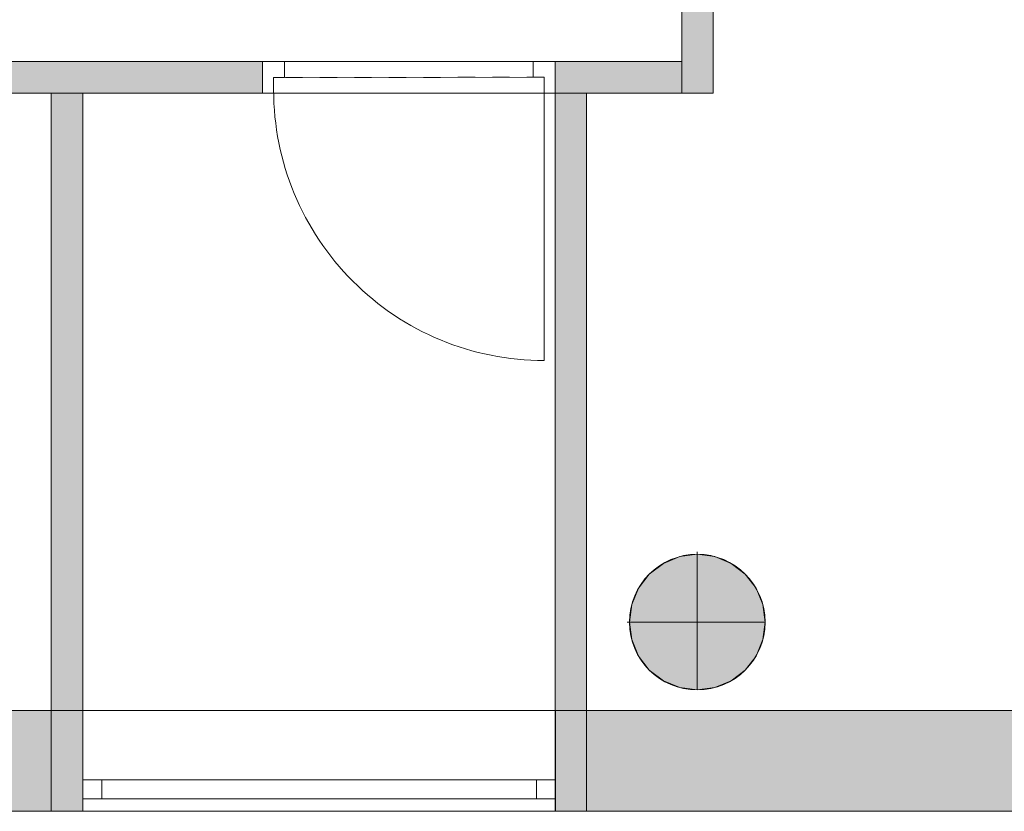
# Model space of a CAD drawing. Header units: inches. Extents: x 15 to 546804, y -66 to 267312.
# Tile 31 of 256: x 406629 to 409755, y 25037 to 27551. Entities that reach past the tile are written whole.
import ezdxf

# ---------------------------------------------------------------- set-up
doc = ezdxf.new("R2010")
doc.units = ezdxf.units.IN
doc.header["$MEASUREMENT"] = 0
doc.layers.add('Zone-1', color=4, linetype='Continuous')

msp = doc.modelspace()

# ---------------------------------------------------------------- hatches: boundary and pattern name
at = {"lineweight": 20}
h = msp.add_hatch(color=7, dxfattribs=at)
h.dxf.hatch_style = 1
h.paths.add_polyline_path([(408996, 25637.8, 1), (408565.1, 25637.8, 1)])
at = {"layer": 'Zone-1', "lineweight": 20}
h = msp.add_hatch(color=7, dxfattribs=at)
h.dxf.hatch_style = 1
h.paths.add_polyline_path([(408831.3, 28106.9), (408731.3, 28106.9), (408731.3, 27317.8), (408831.3, 27317.8)])
h.paths.add_polyline_path([(408831.3, 28823.6), (408731.3, 28823.6), (408731.3, 28106.9), (408831.3, 28106.9)])
h.paths.add_polyline_path([(408831.3, 30064.9), (408731.3, 30064.9), (408731.3, 29752.6), (408831.3, 29752.6)])
h.paths.add_polyline_path([(415057.2, 30280.3), (408831.3, 30280.3), (408831.3, 30180.3), (415013.3, 30180.3), (415057.2, 30180.3)])
h = msp.add_hatch(color=7, dxfattribs=at)
h.dxf.hatch_style = 1
h.paths.add_polyline_path([(408731.3, 27417.8), (408329.3, 27417.8), (408329.3, 27317.8), (408731.3, 27317.8)])
h.paths.add_polyline_path([(407400.3, 27417.8), (406431.3, 27417.8), (406431.3, 27317.8), (407400.3, 27317.8)])
h.paths.add_polyline_path([(409830.1, 25357), (408429.3, 25357), (408429.3, 25037), (409830.1, 25037), (409830.1, 25137)])
h = msp.add_hatch(color=7, dxfattribs=at)
h.dxf.hatch_style = 1
h.paths.add_polyline_path([(408429.3, 27317.8), (408329.3, 27317.8), (408329.3, 25357), (408429.3, 25357)])
h.paths.add_polyline_path([(408429.3, 25357), (408330.1, 25357), (408330.1, 25037.8), (408429.3, 25037.8)])
h.paths.add_polyline_path([(406829.3, 25357), (406729.3, 25357), (406729.3, 25037), (406829.3, 25037)])
h.paths.add_polyline_path([(406829.3, 27317.8), (406729.3, 27317.8), (406729.3, 25357), (406829.3, 25357)])
h = msp.add_hatch(color=7, dxfattribs=at)
h.dxf.hatch_style = 1
h.paths.add_polyline_path([(406729.3, 25357), (405130.1, 25357), (405130.1, 25037), (406729.3, 25037)])
h.paths.add_polyline_path([(401530.1, 25357), (400098.6, 25357), (400098.6, 25037), (401530.1, 25037), (401530.1, 25137)])
h.paths.add_polyline_path([(400098.6, 25357), (400097.2, 25357), (399780.6, 25357), (399780.6, 25037.8), (400098.6, 25037.8)])

# ---------------------------------------------------------------- linework, layer by layer
at = {"color": 7, "lineweight": 20}
for p, q in [((408731.3, 28106.9, 2859.5), (408731.3, 27317.8, 2859.5)), ((408731.3, 28106.9, 5559.5), (408731.3, 27317.8, 5559.5)), ((408831.3, 27317.8, 5559.5), (408831.3, 28106.9, 5559.5)), ((408831.3, 27317.8, 2859.5), (408831.3, 28106.9, 2859.5)), ((407400.3, 27417.8, 2859.5), (406431.3, 27417.8, 2859.5)), ((407400.3, 27417.8, 5559.5), (406431.3, 27417.8, 5559.5)), ((408329.3, 27417.9, 5559.5), (407400.3, 27417.8, 5559.5)), ((407400.3, 27417.8, 5059.5), (408329.3, 27417.9, 5059.5)), ((407400.3, 27317.8, 2859.5), (407400.3, 27417.8, 2859.5)), ((407400.3, 27417.8, 2859.5), (407400.3, 27417.8, 5559.5)), ((407400.3, 27317.8, 5559.5), (407400.3, 27417.8, 5559.5)), ((407400.3, 27417.8, 5059.5), (407470.3, 27417.8, 5059.5)), ((407400.3, 27417.8, 5559.5), (407400.3, 27417.8, 5059.5)), ((407400.3, 27417.8, 5059.5), (407400.3, 27317.8, 5059.5)), ((407400.3, 27417.8, 5559.5), (407400.3, 27317.8, 5559.5)), ((407470.3, 27417.8, 2859.5), (407400.3, 27417.8, 2859.5)), ((407400.3, 27417.8, 2859.5), (407400.3, 27417.8, 5059.5)), ((407400.3, 27417.8, 2859.5), (407400.3, 27317.8, 2859.5)), ((407400.3, 27417.8, 5059.5), (407400.3, 27317.8, 5059.5)), ((408259.3, 27417.9, 5489.5), (407470.3, 27417.8, 5489.5)), ((407470.3, 27417.8, 4989.5), (408259.3, 27417.9, 4989.5)), ((407470.3, 27417.8, 5489.5), (407470.3, 27417.8, 5059.5)), ((407470.3, 27417.8, 2859.5), (407470.3, 27417.8, 4989.5)), ((407470.3, 27417.8, 4989.5), (407470.3, 27367.8, 4989.5)), ((407470.3, 27417.8, 2859.5), (407470.3, 27367.8, 2859.5)), ((408259.3, 27417.9, 5059.5), (408259.3, 27417.9, 5489.5)), ((408259.3, 27417.9, 5059.5), (408329.3, 27417.9, 5059.5)), ((408329.3, 27417.9, 2859.5), (408259.3, 27417.9, 2859.5)), ((408259.3, 27417.9, 4989.5), (408259.3, 27417.9, 2859.5)), ((408259.3, 27417.9, 2859.5), (408259.3, 27367.9, 2859.5)), ((408259.3, 27417.9, 4989.5), (408259.3, 27367.9, 4989.5)), ((408329.3, 27417.9, 5059.5), (408329.3, 27417.9, 5559.5)), ((408329.3, 27417.9, 5059.5), (408329.3, 27317.9, 5059.5)), ((408329.3, 27417.9, 5559.5), (408329.3, 27317.9, 5559.5)), ((408329.3, 27417.9, 5059.5), (408329.3, 27417.9, 2859.5)), ((408329.3, 27417.9, 2859.5), (408329.3, 27317.9, 2859.5)), ((408329.3, 27417.9, 5059.5), (408329.3, 27317.9, 5059.5)), ((408731.3, 27417.8, 2859.5), (408329.3, 27417.8, 2859.5)), ((408329.3, 27417.8, 2859.5), (408329.3, 27317.8, 2859.5)), ((408329.3, 27417.8, 5559.5), (408329.3, 27317.8, 5559.5)), ((408329.3, 27417.8, 2859.5), (408329.3, 27417.8, 5559.5)), ((408731.3, 27417.8, 5559.5), (408329.3, 27417.8, 5559.5)), ((408731.3, 27317.8, 2859.5), (408731.3, 27417.8, 2859.5)), ((408731.3, 27417.8, 2859.5), (408731.3, 27417.8, 5559.5)), ((408731.3, 27317.8, 5559.5), (408731.3, 27417.8, 5559.5)), ((408294.3, 27367.9, 2859.5), (407435.3, 27367.8, 2859.5)), ((407435.3, 27367.8, 5024.5), (408294.3, 27367.9, 5024.5)), ((407435.3, 27367.8, 2859.5), (407435.3, 27367.8, 5024.5)), ((407435.3, 27367.8, 2859.5), (407435.3, 27317.8, 2859.5)), ((407470.3, 27367.8, 2859.5), (407435.3, 27367.8, 2859.5)), ((407470.3, 27367.8, 5024.5), (407435.3, 27367.8, 5024.5)), ((407435.3, 27367.8, 5024.5), (407435.3, 27317.8, 5024.5)), ((407435.3, 27367.8, 2859.5), (407435.3, 27367.8, 5024.5)), ((407435.3, 27367.8, 5024.5), (407435.3, 27327.8, 5024.5)), ((407435.3, 27367.8, 2859.5), (407435.3, 27327.8, 2859.5)), ((408259.3, 27367.9, 5489.5), (407470.3, 27367.8, 5489.5)), ((407470.3, 27367.8, 5059.5), (408259.3, 27367.9, 5059.5)), ((407470.3, 27367.8, 4989.5), (408259.3, 27367.9, 4989.5)), ((407470.3, 27367.8, 5024.5), (408259.3, 27367.9, 5024.5)), ((407470.3, 27367.8, 5489.5), (407470.3, 27367.8, 5059.5)), ((407470.3, 27367.8, 2859.5), (407470.3, 27367.8, 4989.5)), ((407470.3, 27367.8, 4989.5), (407470.3, 27367.8, 5024.5)), ((407472.7, 27367.8, 3927.6), (407527.5, 27367.8, 3998.4)), ((407527.5, 27367.8, 3850.6), (407472.7, 27367.8, 3921.4)), ((407582.3, 27367.8, 4069.2), (407637, 27367.8, 4140)), ((407637, 27367.8, 3709), (407582.3, 27367.8, 3779.8)), ((407691.8, 27367.8, 4210.8), (407746.6, 27367.8, 4281.6)), ((407746.6, 27367.8, 3567.4), (407691.8, 27367.8, 3638.2)), ((407801.4, 27367.8, 4352.4), (407856.1, 27367.8, 4423.2)), ((407856.1, 27367.8, 3425.8), (407801.4, 27367.8, 3496.6)), ((407910.9, 27367.8, 4494), (407965.7, 27367.8, 4564.8)), ((407965.7, 27367.8, 3284.3), (407910.9, 27367.8, 3355.1)), ((408020.5, 27367.9, 4635.5), (408075.2, 27367.9, 4706.3)), ((408075.2, 27367.9, 3142.7), (408020.5, 27367.9, 3213.5)), ((408130, 27367.9, 4777.1), (408184.8, 27367.9, 4847.9)), ((408184.8, 27367.9, 3001.1), (408130, 27367.9, 3071.9)), ((408294.3, 27367.9, 2859.5), (408239.6, 27367.9, 2930.3)), ((408239.6, 27367.9, 4918.7), (408294.3, 27367.9, 4989.5)), ((408259.3, 27367.9, 5059.5), (408259.3, 27367.9, 5489.5)), ((408259.3, 27367.9, 4989.5), (408259.3, 27367.9, 2859.5)), ((408259.3, 27367.9, 2859.5), (408294.3, 27367.9, 2859.5)), ((408259.3, 27367.9, 5024.5), (408294.3, 27367.9, 5024.5)), ((408259.3, 27367.9, 4989.5), (408259.3, 27367.9, 5024.5)), ((408294.3, 27367.9, 2859.5), (408294.3, 27317.9, 2859.5)), ((408294.3, 27367.9, 5024.5), (408294.3, 27367.9, 2859.5)), ((408294.3, 27367.9, 5024.5), (408294.3, 27317.9, 5024.5)), ((408294.3, 27367.9, 5024.5), (408294.3, 27367.9, 2859.5)), ((408294.3, 27367.9, 5024.5), (408294.3, 27327.9, 5024.5)), ((408294.3, 27367.9, 2859.5), (408294.3, 27327.9, 2859.5)), ((407435.3, 27327.8, 2859.5), (407435.3, 27327.8, 5024.5)), ((408294.3, 27327.9, 5024.5), (408294.3, 27327.9, 2859.5)), ((408294.3, 27327.9, 2859.5), (408294.4, 26468.9, 2859.5)), ((406431.3, 27317.8, 2859.5), (407400.3, 27317.8, 2859.5)), ((406431.3, 27317.8, 5559.5), (407400.3, 27317.8, 5559.5)), ((406729.3, 27317.8, 2859.5), (406729.3, 25037.8, 2859.5)), ((406829.3, 27317.8, 2859.5), (406729.3, 27317.8, 2859.5)), ((406729.3, 27317.8, 2859.5), (406729.3, 27317.8, 5559.5)), ((406829.3, 27317.8, 5559.5), (406729.3, 27317.8, 5559.5)), ((406729.3, 27317.8, 5559.5), (406729.3, 25037.8, 5559.5)), ((406829.3, 25037.8, 2859.5), (406829.3, 27317.8, 2859.5)), ((406829.3, 25037.8, 5559.5), (406829.3, 27317.8, 5559.5)), ((406829.3, 27317.8, 2859.5), (406829.3, 27317.8, 5559.5)), ((408329.3, 27317.9, 5559.5), (407400.3, 27317.8, 5559.5)), ((407400.3, 27317.8, 5059.5), (408329.3, 27317.9, 5059.5)), ((407400.3, 27317.8, 2859.5), (407400.3, 27317.8, 5559.5)), ((407400.3, 27317.8, 5059.5), (407470.3, 27317.8, 5059.5)), ((407400.3, 27317.8, 5559.5), (407400.3, 27317.8, 5059.5)), ((407435.3, 27317.8, 2859.5), (407400.3, 27317.8, 2859.5)), ((407400.3, 27317.8, 2859.5), (407400.3, 27317.8, 5059.5)), ((407435.3, 27317.8, 5024.5), (408294.3, 27317.9, 5024.5)), ((407435.3, 27317.8, 2859.5), (407435.3, 27317.8, 5024.5)), ((408259.3, 27317.9, 5489.5), (407470.3, 27317.8, 5489.5)), ((407470.3, 27317.8, 5489.5), (407470.3, 27317.8, 5059.5)), ((408259.3, 27317.9, 5059.5), (408329.3, 27317.9, 5059.5)), ((408259.3, 27317.9, 5059.5), (408259.3, 27317.9, 5489.5)), ((408329.3, 27317.9, 2859.5), (408294.3, 27317.9, 2859.5)), ((408294.3, 27317.9, 5024.5), (408294.3, 27317.9, 2859.5)), ((408329.3, 27317.9, 5059.5), (408329.3, 27317.9, 5559.5)), ((408329.3, 27317.9, 5059.5), (408329.3, 27317.9, 2859.5)), ((408329.3, 27317.8, 2859.5), (408329.3, 25037.8, 2859.5)), ((408429.3, 27317.8, 2859.5), (408329.3, 27317.8, 2859.5)), ((408329.3, 27317.8, 2859.5), (408329.3, 27317.8, 5559.5)), ((408429.3, 27317.8, 5559.5), (408329.3, 27317.8, 5559.5)), ((408329.3, 27317.8, 5559.5), (408329.3, 25037.8, 5559.5)), ((408329.3, 27317.8, 2859.5), (408731.3, 27317.8, 2859.5)), ((408329.3, 27317.8, 5559.5), (408731.3, 27317.8, 5559.5)), ((408329.3, 27317.8, 2859.5), (408329.3, 27317.8, 5559.5)), ((408429.3, 25037.8, 2859.5), (408429.3, 27317.8, 2859.5)), ((408429.3, 25037.8, 5559.5), (408429.3, 27317.8, 5559.5)), ((408429.3, 27317.8, 2859.5), (408429.3, 27317.8, 5559.5)), ((408731.3, 27317.8, 2859.5), (408731.3, 27317.8, 5559.5)), ((408731.3, 27317.8, 2859.5), (408831.3, 27317.8, 2859.5)), ((408731.3, 27317.8, 5559.5), (408831.3, 27317.8, 5559.5)), ((408731.3, 27317.8, 2859.5), (408731.3, 27317.8, 5559.5)), ((408831.3, 27317.8, 2859.5), (408831.3, 27317.8, 5559.5)), ((408780.6, 25860.9, 0), (408780.6, 25853.3, 0)), ((408724.8, 25845.9, 0), (408724.8, 25845.9, 7000)), ((408780.6, 25853.3, 0), (408780.6, 25853.3, 7000)), ((408780.6, 25853.3, 0), (408780.6, 25422.4, 0)), ((408836.3, 25845.9, 0), (408836.3, 25845.9, 7000)), ((408672.9, 25824.4, 0), (408672.9, 25824.4, 7000)), ((408888.3, 25824.4, 0), (408888.3, 25824.4, 7000)), ((408628.2, 25790.2, 0), (408628.2, 25790.2, 7000)), ((408932.9, 25790.2, 0), (408932.9, 25790.2, 7000)), ((408594, 25745.5, 0), (408594, 25745.5, 7000)), ((408967.1, 25745.5, 0), (408967.1, 25745.5, 7000)), ((408572.5, 25693.6, 0), (408572.5, 25693.6, 7000)), ((408988.7, 25693.6, 0), (408988.7, 25693.6, 7000)), ((408557.5, 25637.8, 0), (408565.1, 25637.8, 0)), ((408565.1, 25637.8, 0), (408565.1, 25637.8, 7000)), ((408565.1, 25637.8, 0), (408996, 25637.8, 0)), ((408996, 25637.8, 0), (408996, 25637.8, 7000)), ((408572.5, 25582.1, 0), (408572.5, 25582.1, 7000)), ((408988.7, 25582.1, 0), (408988.7, 25582.1, 7000)), ((408594, 25530.1, 0), (408594, 25530.1, 7000)), ((408967.1, 25530.1, 0), (408967.1, 25530.1, 7000)), ((408628.2, 25485.5, 0), (408628.2, 25485.5, 7000)), ((408932.9, 25485.5, 0), (408932.9, 25485.5, 7000)), ((408672.9, 25451.3, 0), (408672.9, 25451.3, 7000)), ((408888.3, 25451.3, 0), (408888.3, 25451.3, 7000)), ((408724.8, 25429.7, 0), (408724.8, 25429.7, 7000)), ((408780.6, 25422.4, 0), (408780.6, 25422.4, 7000)), ((408836.3, 25429.7, 0), (408836.3, 25429.7, 7000)), ((399779.2, 25357, 0), (415379.2, 25357, 0)), ((399779.2, 25357, 4500), (415379.2, 25357, 4500)), ((400097.2, 25357, 800), (415057.2, 25357, 800)), ((400097.2, 25357, 0), (415057.2, 25357, 0)), ((406630.1, 25357, 1441.3), (408330.1, 25357, 1441.3)), ((408330.1, 25357, 3041.3), (406630.1, 25357, 3041.3)), ((406829.3, 25357, 2859.5), (406829.3, 25357, 4459.5)), ((406829.3, 25037, 2859.5), (406829.3, 25357, 2859.5)), ((406829.3, 25037, 4459.5), (406829.3, 25357, 4459.5)), ((408330.1, 25357, 1441.3), (408330.1, 25357, 3041.3)), ((408330.1, 25037, 1441.3), (408330.1, 25357, 1441.3)), ((408330.1, 25037, 3041.3), (408330.1, 25357, 3041.3)), ((406829.3, 25037, 2859.5), (406829.3, 25137, 2859.5)), ((406829.3, 25137, 2859.5), (406829.3, 25137, 4459.5)), ((406829.3, 25037, 4459.5), (406829.3, 25137, 4459.5)), ((406829.3, 25077, 2859.5), (406829.3, 25137, 2859.5)), ((406829.3, 25077, 4459.5), (406829.3, 25137, 4459.5)), ((406829.3, 25137, 4459.5), (406829.3, 25137, 2859.5)), ((406829.3, 25137, 2919.5), (408329.3, 25137, 2919.5)), ((406889.3, 25077, 2919.5), (406889.3, 25137, 2919.5)), ((406889.3, 25077, 4399.5), (406889.3, 25137, 4399.5)), ((406889.3, 25137, 2919.5), (406889.3, 25137, 4399.5)), ((408270.1, 25137, 2981.3), (408270.1, 25137, 1501.3)), ((408270.1, 25077, 1501.3), (408270.1, 25137, 1501.3)), ((408270.1, 25077, 2981.3), (408270.1, 25137, 2981.3)), ((408330.1, 25037, 1441.3), (408330.1, 25137, 1441.3)), ((408330.1, 25137, 1441.3), (408330.1, 25137, 3041.3)), ((408330.1, 25037, 3041.3), (408330.1, 25137, 3041.3)), ((408330.1, 25077, 1441.3), (408330.1, 25137, 1441.3)), ((408330.1, 25077, 3041.3), (408330.1, 25137, 3041.3)), ((408330.1, 25137, 1441.3), (408330.1, 25137, 3041.3)), ((406829.3, 25077, 4459.5), (406829.3, 25077, 2859.5)), ((406829.3, 25077, 2919.5), (408329.3, 25077, 2919.5)), ((406889.3, 25077, 2919.5), (406889.3, 25077, 4399.5)), ((408270.1, 25077, 2981.3), (408270.1, 25077, 1501.3)), ((408330.1, 25077, 1441.3), (408330.1, 25077, 3041.3)), ((399779.2, 25037, 4500), (415379.2, 25037, 4500)), ((415379.2, 25037, -3000), (399779.2, 25037, -3000)), ((399779.2, 25037, 0), (415379.2, 25037, 0)), ((399779.2, 25037, 4500), (415379.2, 25037, 4500)), ((406630.1, 25037, 1441.3), (408330.1, 25037, 1441.3)), ((408330.1, 25037, 3041.3), (406630.1, 25037, 3041.3)), ((406630.1, 25037, 1441.3), (408330.1, 25037, 1441.3)), ((408330.1, 25037, 3041.3), (406630.1, 25037, 3041.3)), ((406829.3, 25037, 2859.5), (406829.3, 25037, 4459.5)), ((406829.3, 25037, 2859.5), (406829.3, 25037, 4459.5)), ((406928.5, 25037.8, 4277.7), (407028.5, 25037.8, 4277.7)), ((406928.5, 25037.8, 6977.7), (407028.5, 25037.8, 6977.7)), ((406928.5, 25037.8, 4277.7), (406928.5, 25037.8, 6977.7)), ((407028.5, 25037.8, 4277.7), (407028.5, 25037.8, 6977.7)), ((408329.3, 25037.8, 2859.5), (408429.3, 25037.8, 2859.5)), ((408329.3, 25037.8, 5559.5), (408429.3, 25037.8, 5559.5)), ((408329.3, 25037.8, 2859.5), (408329.3, 25037.8, 5559.5)), ((408330.1, 25037, 1441.3), (408330.1, 25037, 3041.3)), ((408330.1, 25037, 1441.3), (408330.1, 25037, 3041.3)), ((408429.3, 25037.8, 2859.5), (408429.3, 25037.8, 5559.5))]:
    msp.add_line(p, q, dxfattribs=at)
for centre in [(408780.6, 25637.8, 7000), (408780.6, 25637.8, 0)]:
    msp.add_circle(centre, 215.4, dxfattribs=at)
for centre in [(408294.3, 27327.9, 2859.5), (408294.3, 27327.9, 0), (408294.3, 27327.9, 0), (408294.3, 27327.9, 0), (408294.3, 27327.9, 0), (408294.3, 27327.9, 0), (408294.3, 27327.9, 0), (408294.3, 27327.9, 0), (408294.3, 27327.9, 0), (408294.3, 27327.9, 0), (408294.3, 27327.9, 0), (408294.3, 27327.9, 0), (408294.3, 27327.9, 0), (408294.3, 27327.9, 0), (408294.3, 27327.9, 0), (408294.3, 27327.9, 0)]:
    msp.add_ellipse(centre, major_axis=(0, 859.5), ratio=0.999391, start_param=1.570796, end_param=3.141593, dxfattribs=at)
for points, invisible_edges in [([(408831.3, 27317.8, 5559.5), (408731.3, 28106.9, 5559.5), (408731.3, 27317.8, 5559.5)], 1), ([(408731.3, 28106.9, 5559.5), (408831.3, 27317.8, 5559.5), (408831.3, 28106.9, 5559.5)], 1), ([(408831.3, 28106.9, 2859.5), (408731.3, 27317.8, 2859.5), (408731.3, 28106.9, 2859.5)], 1), ([(408731.3, 27317.8, 2859.5), (408831.3, 28106.9, 2859.5), (408831.3, 27317.8, 2859.5)], 1), ([(408731.3, 28106.9, 5559.5), (408731.3, 27317.8, 2859.5), (408731.3, 27317.8, 5559.5)], 1), ([(408731.3, 27317.8, 2859.5), (408731.3, 28106.9, 5559.5), (408731.3, 28106.9, 2859.5)], 1), ([(408831.3, 28106.9, 2859.5), (408831.3, 27317.8, 5559.5), (408831.3, 27317.8, 2859.5)], 1), ([(408831.3, 27317.8, 5559.5), (408831.3, 28106.9, 2859.5), (408831.3, 28106.9, 5559.5)], 1), ([(407400.3, 27417.8, 5559.5), (406431.3, 27417.8, 2859.5), (406431.3, 27417.8, 5559.5)], 1), ([(406431.3, 27417.8, 2859.5), (407400.3, 27417.8, 5559.5), (407400.3, 27417.8, 2859.5)], 1), ([(407400.3, 27417.8, 2859.5), (406431.3, 27317.8, 2859.5), (406431.3, 27417.8, 2859.5)], 1), ([(406431.3, 27317.8, 2859.5), (407400.3, 27417.8, 2859.5), (407400.3, 27317.8, 2859.5)], 1), ([(406431.3, 27417.8, 5559.5), (407400.3, 27317.8, 5559.5), (407400.3, 27417.8, 5559.5)], 1), ([(407400.3, 27317.8, 5559.5), (406431.3, 27417.8, 5559.5), (406431.3, 27317.8, 5559.5)], 1), ([(408329.3, 27417.9, 5559.5), (407470.3, 27417.8, 5489.5), (407400.3, 27417.8, 5559.5)], 3), ([(408329.3, 27417.9, 5559.5), (407400.3, 27417.8, 5559.5), (408329.3, 27317.9, 5559.5)], 2), ([(407400.3, 27417.8, 5059.5), (407400.3, 27317.8, 5059.5), (408329.3, 27417.9, 5059.5)], 2), ([(408329.3, 27317.9, 5059.5), (408329.3, 27417.9, 5059.5), (407400.3, 27317.8, 5059.5)], 2), ([(408329.3, 27417.9, 5059.5), (407470.3, 27417.8, 4989.5), (407400.3, 27417.8, 5059.5)], 3), ([(407470.3, 27417.8, 5059.5), (407400.3, 27417.8, 5059.5), (407470.3, 27417.8, 5489.5)], 2), ([(407400.3, 27417.8, 5559.5), (407470.3, 27417.8, 5489.5), (407400.3, 27417.8, 5059.5)], 3), ([(407400.3, 27317.8, 5559.5), (408329.3, 27317.9, 5559.5), (407400.3, 27417.8, 5559.5)], 2), ([(407470.3, 27417.8, 2859.5), (407400.3, 27417.8, 2859.5), (407470.3, 27417.8, 4989.5)], 2), ([(407400.3, 27417.8, 5059.5), (407470.3, 27417.8, 4989.5), (407400.3, 27417.8, 2859.5)], 3), ([(407400.3, 27417.8, 2859.5), (407400.3, 27317.8, 2859.5), (407400.3, 27417.8, 5059.5)], 2), ([(407400.3, 27317.8, 5059.5), (407400.3, 27417.8, 5059.5), (407400.3, 27317.8, 2859.5)], 2), ([(407400.3, 27317.8, 2859.5), (407400.3, 27417.8, 2859.5), (407435.3, 27317.8, 2859.5)], 2), ([(407435.3, 27367.8, 2859.5), (407435.3, 27317.8, 2859.5), (407400.3, 27417.8, 2859.5)], 14), ([(407470.3, 27417.8, 2859.5), (407435.3, 27367.8, 2859.5), (407400.3, 27417.8, 2859.5)], 3), ([(407400.3, 27417.8, 5559.5), (407400.3, 27417.8, 5059.5), (407400.3, 27317.8, 5559.5)], 2), ([(407400.3, 27317.8, 5059.5), (407400.3, 27317.8, 5559.5), (407400.3, 27417.8, 5059.5)], 2), ([(407400.3, 27417.8, 5559.5), (407400.3, 27317.8, 2859.5), (407400.3, 27417.8, 2859.5)], 1), ([(407400.3, 27317.8, 2859.5), (407400.3, 27417.8, 5559.5), (407400.3, 27317.8, 5559.5)], 1), ([(407470.3, 27367.8, 2859.5), (407435.3, 27367.8, 2859.5), (407470.3, 27417.8, 2859.5)], 2), ([(407470.3, 27417.8, 5489.5), (408329.3, 27417.9, 5559.5), (408259.3, 27417.9, 5489.5)], 3), ([(408259.3, 27417.9, 4989.5), (408259.3, 27367.9, 4989.5), (407470.3, 27417.8, 4989.5)], 2), ([(407470.3, 27417.8, 4989.5), (408329.3, 27417.9, 5059.5), (408259.3, 27417.9, 4989.5)], 3), ([(407470.3, 27367.8, 4989.5), (407470.3, 27417.8, 4989.5), (408259.3, 27367.9, 4989.5)], 2), ([(407470.3, 27417.8, 2859.5), (407470.3, 27417.8, 4989.5), (407470.3, 27367.8, 2859.5)], 2), ([(407470.3, 27367.8, 4989.5), (407470.3, 27367.8, 2859.5), (407470.3, 27417.8, 4989.5)], 2), ([(408329.3, 27417.9, 5059.5), (408259.3, 27417.9, 5059.5), (408329.3, 27417.9, 5559.5)], 2), ([(408259.3, 27417.9, 5489.5), (408329.3, 27417.9, 5559.5), (408259.3, 27417.9, 5059.5)], 3), ([(408329.3, 27417.9, 2859.5), (408259.3, 27417.9, 2859.5), (408329.3, 27417.9, 5059.5)], 2), ([(408259.3, 27417.9, 4989.5), (408329.3, 27417.9, 5059.5), (408259.3, 27417.9, 2859.5)], 3), ([(408259.3, 27417.9, 2859.5), (408259.3, 27367.9, 2859.5), (408259.3, 27417.9, 4989.5)], 2), ([(408259.3, 27367.9, 4989.5), (408259.3, 27417.9, 4989.5), (408259.3, 27367.9, 2859.5)], 2), ([(408259.3, 27367.9, 2859.5), (408259.3, 27417.9, 2859.5), (408294.3, 27367.9, 2859.5)], 2), ([(408329.3, 27417.9, 2859.5), (408294.3, 27367.9, 2859.5), (408259.3, 27417.9, 2859.5)], 3), ([(408329.3, 27317.9, 2859.5), (408294.3, 27367.9, 2859.5), (408329.3, 27417.9, 2859.5)], 3), ([(408329.3, 27417.9, 2859.5), (408329.3, 27417.9, 5059.5), (408329.3, 27317.9, 2859.5)], 2), ([(408329.3, 27317.9, 5059.5), (408329.3, 27317.9, 2859.5), (408329.3, 27417.9, 5059.5)], 2), ([(408329.3, 27417.9, 5059.5), (408329.3, 27417.9, 5559.5), (408329.3, 27317.9, 5059.5)], 2), ([(408329.3, 27317.9, 5559.5), (408329.3, 27317.9, 5059.5), (408329.3, 27417.9, 5559.5)], 2), ([(408731.3, 27417.8, 5559.5), (408329.3, 27417.8, 2859.5), (408329.3, 27417.8, 5559.5)], 1), ([(408329.3, 27417.8, 2859.5), (408731.3, 27417.8, 5559.5), (408731.3, 27417.8, 2859.5)], 1), ([(408731.3, 27417.8, 2859.5), (408329.3, 27317.8, 2859.5), (408329.3, 27417.8, 2859.5)], 1), ([(408329.3, 27317.8, 2859.5), (408731.3, 27417.8, 2859.5), (408731.3, 27317.8, 2859.5)], 1), ([(408329.3, 27317.8, 5559.5), (408731.3, 27417.8, 5559.5), (408329.3, 27417.8, 5559.5)], 1), ([(408731.3, 27417.8, 5559.5), (408329.3, 27317.8, 5559.5), (408731.3, 27317.8, 5559.5)], 1), ([(408329.3, 27317.8, 5559.5), (408329.3, 27417.8, 2859.5), (408329.3, 27317.8, 2859.5)], 1), ([(408329.3, 27417.8, 2859.5), (408329.3, 27317.8, 5559.5), (408329.3, 27417.8, 5559.5)], 1), ([(408731.3, 27417.8, 5559.5), (408731.3, 27317.8, 2859.5), (408731.3, 27417.8, 2859.5)], 1), ([(408731.3, 27317.8, 2859.5), (408731.3, 27417.8, 5559.5), (408731.3, 27317.8, 5559.5)], 1), ([(408294.3, 27367.9, 2859.5), (407435.3, 27367.8, 2859.5), (408294.3, 27367.9, 5024.5)], 2), ([(407435.3, 27367.8, 5024.5), (408294.3, 27367.9, 5024.5), (407435.3, 27367.8, 2859.5)], 2), ([(407435.3, 27367.8, 5024.5), (407435.3, 27327.8, 5024.5), (408294.3, 27367.9, 5024.5)], 2), ([(408294.3, 27367.9, 2859.5), (408294.3, 27327.9, 2859.5), (407435.3, 27367.8, 2859.5)], 2), ([(407435.3, 27317.8, 5024.5), (407435.3, 27367.8, 5024.5), (408294.3, 27317.9, 5024.5)], 2), ([(407470.3, 27367.8, 5024.5), (408294.3, 27317.9, 5024.5), (407435.3, 27367.8, 5024.5)], 3), ([(407435.3, 27367.8, 5024.5), (407435.3, 27367.8, 2859.5), (407435.3, 27327.8, 5024.5)], 2), ([(407435.3, 27327.8, 2859.5), (407435.3, 27327.8, 5024.5), (407435.3, 27367.8, 2859.5)], 2), ([(407435.3, 27367.8, 2859.5), (407470.3, 27367.8, 2859.5), (407435.3, 27367.8, 5024.5)], 2), ([(407470.3, 27367.8, 4989.5), (407435.3, 27367.8, 5024.5), (407470.3, 27367.8, 2859.5)], 3), ([(407470.3, 27367.8, 5024.5), (407435.3, 27367.8, 5024.5), (407470.3, 27367.8, 4989.5)], 2), ([(407435.3, 27367.8, 2859.5), (407435.3, 27367.8, 5024.5), (407435.3, 27317.8, 2859.5)], 2), ([(407435.3, 27317.8, 5024.5), (407435.3, 27317.8, 2859.5), (407435.3, 27367.8, 5024.5)], 2), ([(408259.3, 27367.9, 5059.5), (407470.3, 27367.8, 5059.5), (408259.3, 27367.9, 5489.5)], 2), ([(407470.3, 27367.8, 5489.5), (408259.3, 27367.9, 5489.5), (407470.3, 27367.8, 5059.5)], 2), ([(408259.3, 27367.9, 5024.5), (408294.3, 27317.9, 5024.5), (407470.3, 27367.8, 5024.5)], 3), ([(407470.3, 27367.8, 4989.5), (408259.3, 27367.9, 4989.5), (407470.3, 27367.8, 5024.5)], 2), ([(408259.3, 27367.9, 5024.5), (407470.3, 27367.8, 5024.5), (408259.3, 27367.9, 4989.5)], 2), ([(408294.3, 27367.9, 5024.5), (408294.3, 27317.9, 5024.5), (408259.3, 27367.9, 5024.5)], 2), ([(408259.3, 27367.9, 2859.5), (408294.3, 27367.9, 2859.5), (408259.3, 27367.9, 4989.5)], 2), ([(408294.3, 27367.9, 5024.5), (408259.3, 27367.9, 4989.5), (408294.3, 27367.9, 2859.5)], 3), ([(408259.3, 27367.9, 5024.5), (408259.3, 27367.9, 4989.5), (408294.3, 27367.9, 5024.5)], 2), ([(408294.3, 27367.9, 2859.5), (408294.3, 27367.9, 5024.5), (408294.3, 27327.9, 2859.5)], 2), ([(408294.3, 27327.9, 5024.5), (408294.3, 27327.9, 2859.5), (408294.3, 27367.9, 5024.5)], 2), ([(408294.3, 27367.9, 2859.5), (408294.3, 27317.9, 2859.5), (408294.3, 27367.9, 5024.5)], 2), ([(408294.3, 27317.9, 5024.5), (408294.3, 27367.9, 5024.5), (408294.3, 27317.9, 2859.5)], 2), ([(408294.3, 27317.9, 2859.5), (408294.3, 27367.9, 2859.5), (408329.3, 27317.9, 2859.5)], 2), ([(407400.3, 27317.8, 2859.5), (406431.3, 27317.8, 5559.5), (406431.3, 27317.8, 2859.5)], 1), ([(406431.3, 27317.8, 5559.5), (407400.3, 27317.8, 2859.5), (407400.3, 27317.8, 5559.5)], 1), ([(406729.3, 27317.8, 5559.5), (406729.3, 25037.8, 2859.5), (406729.3, 25037.8, 5559.5)], 1), ([(406729.3, 25037.8, 2859.5), (406729.3, 27317.8, 5559.5), (406729.3, 27317.8, 2859.5)], 1), ([(406829.3, 27317.8, 2859.5), (406729.3, 25037.8, 2859.5), (406729.3, 27317.8, 2859.5)], 1), ([(406729.3, 25037.8, 2859.5), (406829.3, 27317.8, 2859.5), (406829.3, 25037.8, 2859.5)], 1), ([(406829.3, 25037.8, 5559.5), (406729.3, 27317.8, 5559.5), (406729.3, 25037.8, 5559.5)], 1), ([(406729.3, 27317.8, 5559.5), (406829.3, 25037.8, 5559.5), (406829.3, 27317.8, 5559.5)], 1), ([(406729.3, 27317.8, 5559.5), (406829.3, 27317.8, 2859.5), (406729.3, 27317.8, 2859.5)], 1), ([(406829.3, 27317.8, 2859.5), (406729.3, 27317.8, 5559.5), (406829.3, 27317.8, 5559.5)], 1), ([(406829.3, 27317.8, 2859.5), (406829.3, 25037.8, 5559.5), (406829.3, 25037.8, 2859.5)], 1), ([(406829.3, 25037.8, 5559.5), (406829.3, 27317.8, 2859.5), (406829.3, 27317.8, 5559.5)], 1), ([(408259.3, 27317.9, 5489.5), (407400.3, 27317.8, 5559.5), (407470.3, 27317.8, 5489.5)], 3), ([(407400.3, 27317.8, 5559.5), (408259.3, 27317.9, 5489.5), (408329.3, 27317.9, 5559.5)], 3), ([(408294.3, 27317.9, 5024.5), (407400.3, 27317.8, 5059.5), (407435.3, 27317.8, 5024.5)], 3), ([(407400.3, 27317.8, 5059.5), (408294.3, 27317.9, 5024.5), (408329.3, 27317.9, 5059.5)], 3), ([(407470.3, 27317.8, 5059.5), (407470.3, 27317.8, 5489.5), (407400.3, 27317.8, 5059.5)], 2), ([(407400.3, 27317.8, 5559.5), (407400.3, 27317.8, 5059.5), (407470.3, 27317.8, 5489.5)], 14), ([(407400.3, 27317.8, 2859.5), (407435.3, 27317.8, 2859.5), (407400.3, 27317.8, 5059.5)], 2), ([(407435.3, 27317.8, 5024.5), (407400.3, 27317.8, 5059.5), (407435.3, 27317.8, 2859.5)], 3), ([(408259.3, 27317.9, 5059.5), (408329.3, 27317.9, 5059.5), (408259.3, 27317.9, 5489.5)], 2), ([(408329.3, 27317.9, 5559.5), (408259.3, 27317.9, 5489.5), (408329.3, 27317.9, 5059.5)], 3), ([(408294.3, 27317.9, 2859.5), (408329.3, 27317.9, 2859.5), (408294.3, 27317.9, 5024.5)], 2), ([(408329.3, 27317.9, 5059.5), (408294.3, 27317.9, 5024.5), (408329.3, 27317.9, 2859.5)], 3), ([(408731.3, 27317.8, 2859.5), (408329.3, 27317.8, 5559.5), (408329.3, 27317.8, 2859.5)], 1), ([(408329.3, 27317.8, 5559.5), (408731.3, 27317.8, 2859.5), (408731.3, 27317.8, 5559.5)], 1), ([(408329.3, 27317.8, 5559.5), (408329.3, 25037.8, 2859.5), (408329.3, 25037.8, 5559.5)], 1), ([(408329.3, 25037.8, 2859.5), (408329.3, 27317.8, 5559.5), (408329.3, 27317.8, 2859.5)], 1), ([(408429.3, 27317.8, 2859.5), (408329.3, 25037.8, 2859.5), (408329.3, 27317.8, 2859.5)], 1), ([(408329.3, 25037.8, 2859.5), (408429.3, 27317.8, 2859.5), (408429.3, 25037.8, 2859.5)], 1), ([(408429.3, 25037.8, 5559.5), (408329.3, 27317.8, 5559.5), (408329.3, 25037.8, 5559.5)], 1), ([(408329.3, 27317.8, 5559.5), (408429.3, 25037.8, 5559.5), (408429.3, 27317.8, 5559.5)], 1), ([(408329.3, 27317.8, 5559.5), (408429.3, 27317.8, 2859.5), (408329.3, 27317.8, 2859.5)], 1), ([(408429.3, 27317.8, 2859.5), (408329.3, 27317.8, 5559.5), (408429.3, 27317.8, 5559.5)], 1), ([(408429.3, 27317.8, 2859.5), (408429.3, 25037.8, 5559.5), (408429.3, 25037.8, 2859.5)], 1), ([(408429.3, 25037.8, 5559.5), (408429.3, 27317.8, 2859.5), (408429.3, 27317.8, 5559.5)], 1), ([(408831.3, 27317.8, 5559.5), (408731.3, 27317.8, 2859.5), (408831.3, 27317.8, 2859.5)], 1), ([(408731.3, 27317.8, 2859.5), (408831.3, 27317.8, 5559.5), (408731.3, 27317.8, 5559.5)], 1), ([(408672.9, 25824.4, 7000), (408724.8, 25845.9, 0), (408672.9, 25824.4, 0)], 1), ([(408724.8, 25845.9, 0), (408672.9, 25824.4, 7000), (408724.8, 25845.9, 7000)], 1), ([(408672.9, 25451.3, 0), (408672.9, 25824.4, 0), (408724.8, 25845.9, 0)], 13), ([(408672.9, 25451.3, 0), (408724.8, 25845.9, 0), (408724.8, 25429.7, 0)], 3), ([(408672.9, 25824.4, 7000), (408724.8, 25429.7, 7000), (408724.8, 25845.9, 7000)], 3), ([(408724.8, 25845.9, 7000), (408780.6, 25853.3, 0), (408724.8, 25845.9, 0)], 1), ([(408780.6, 25853.3, 0), (408724.8, 25845.9, 7000), (408780.6, 25853.3, 7000)], 1), ([(408724.8, 25429.7, 0), (408724.8, 25845.9, 0), (408780.6, 25853.3, 0)], 13), ([(408724.8, 25429.7, 0), (408780.6, 25853.3, 0), (408780.6, 25422.4, 0)], 3), ([(408724.8, 25845.9, 7000), (408780.6, 25422.4, 7000), (408780.6, 25853.3, 7000)], 3), ([(408724.8, 25845.9, 7000), (408724.8, 25429.7, 7000), (408780.6, 25422.4, 7000)], 13), ([(408780.6, 25853.3, 7000), (408836.3, 25845.9, 0), (408780.6, 25853.3, 0)], 1), ([(408836.3, 25845.9, 0), (408780.6, 25853.3, 7000), (408836.3, 25845.9, 7000)], 1), ([(408780.6, 25422.4, 0), (408780.6, 25853.3, 0), (408836.3, 25845.9, 0)], 13), ([(408780.6, 25853.3, 7000), (408780.6, 25422.4, 7000), (408836.3, 25429.7, 7000)], 13), ([(408780.6, 25853.3, 7000), (408836.3, 25429.7, 7000), (408836.3, 25845.9, 7000)], 3), ([(408780.6, 25422.4, 0), (408836.3, 25845.9, 0), (408836.3, 25429.7, 0)], 3), ([(408836.3, 25845.9, 7000), (408888.3, 25824.4, 0), (408836.3, 25845.9, 0)], 1), ([(408888.3, 25824.4, 0), (408836.3, 25845.9, 7000), (408888.3, 25824.4, 7000)], 1), ([(408836.3, 25429.7, 0), (408836.3, 25845.9, 0), (408888.3, 25824.4, 0)], 13), ([(408836.3, 25845.9, 7000), (408836.3, 25429.7, 7000), (408888.3, 25451.3, 7000)], 13), ([(408836.3, 25845.9, 7000), (408888.3, 25451.3, 7000), (408888.3, 25824.4, 7000)], 3), ([(408628.2, 25485.5, 0), (408628.2, 25790.2, 0), (408672.9, 25824.4, 0)], 13), ([(408628.2, 25485.5, 0), (408672.9, 25824.4, 0), (408672.9, 25451.3, 0)], 3), ([(408628.2, 25790.2, 7000), (408672.9, 25824.4, 0), (408628.2, 25790.2, 0)], 1), ([(408672.9, 25824.4, 0), (408628.2, 25790.2, 7000), (408672.9, 25824.4, 7000)], 1), ([(408628.2, 25790.2, 7000), (408672.9, 25451.3, 7000), (408672.9, 25824.4, 7000)], 3), ([(408672.9, 25824.4, 7000), (408672.9, 25451.3, 7000), (408724.8, 25429.7, 7000)], 13), ([(408836.3, 25429.7, 0), (408888.3, 25824.4, 0), (408888.3, 25451.3, 0)], 3), ([(408888.3, 25824.4, 7000), (408932.9, 25790.2, 0), (408888.3, 25824.4, 0)], 1), ([(408932.9, 25790.2, 0), (408888.3, 25824.4, 7000), (408932.9, 25790.2, 7000)], 1), ([(408888.3, 25451.3, 0), (408888.3, 25824.4, 0), (408932.9, 25790.2, 0)], 13), ([(408888.3, 25824.4, 7000), (408888.3, 25451.3, 7000), (408932.9, 25485.5, 7000)], 13), ([(408888.3, 25824.4, 7000), (408932.9, 25485.5, 7000), (408932.9, 25790.2, 7000)], 3), ([(408594, 25530.1, 0), (408594, 25745.5, 0), (408628.2, 25790.2, 0)], 13), ([(408594, 25530.1, 0), (408628.2, 25790.2, 0), (408628.2, 25485.5, 0)], 3), ([(408628.2, 25790.2, 7000), (408594, 25745.5, 0), (408594, 25745.5, 7000)], 1), ([(408594, 25745.5, 0), (408628.2, 25790.2, 7000), (408628.2, 25790.2, 0)], 1), ([(408594, 25745.5, 7000), (408628.2, 25485.5, 7000), (408628.2, 25790.2, 7000)], 3), ([(408628.2, 25790.2, 7000), (408628.2, 25485.5, 7000), (408672.9, 25451.3, 7000)], 13), ([(408888.3, 25451.3, 0), (408932.9, 25790.2, 0), (408932.9, 25485.5, 0)], 3), ([(408932.9, 25790.2, 0), (408967.1, 25745.5, 7000), (408967.1, 25745.5, 0)], 1), ([(408967.1, 25745.5, 7000), (408932.9, 25790.2, 0), (408932.9, 25790.2, 7000)], 1), ([(408932.9, 25485.5, 0), (408932.9, 25790.2, 0), (408967.1, 25745.5, 0)], 13), ([(408932.9, 25790.2, 7000), (408932.9, 25485.5, 7000), (408967.1, 25530.1, 7000)], 13), ([(408932.9, 25790.2, 7000), (408967.1, 25530.1, 7000), (408967.1, 25745.5, 7000)], 3), ([(408572.5, 25582.1, 0), (408572.5, 25693.6, 0), (408594, 25745.5, 0)], 13), ([(408572.5, 25582.1, 0), (408594, 25745.5, 0), (408594, 25530.1, 0)], 3), ([(408594, 25745.5, 7000), (408572.5, 25693.6, 0), (408572.5, 25693.6, 7000)], 1), ([(408572.5, 25693.6, 0), (408594, 25745.5, 7000), (408594, 25745.5, 0)], 1), ([(408572.5, 25693.6, 7000), (408594, 25530.1, 7000), (408594, 25745.5, 7000)], 3), ([(408594, 25745.5, 7000), (408594, 25530.1, 7000), (408628.2, 25485.5, 7000)], 13), ([(408932.9, 25485.5, 0), (408967.1, 25745.5, 0), (408967.1, 25530.1, 0)], 3), ([(408967.1, 25745.5, 0), (408988.7, 25693.6, 7000), (408988.7, 25693.6, 0)], 1), ([(408988.7, 25693.6, 7000), (408967.1, 25745.5, 0), (408967.1, 25745.5, 7000)], 1), ([(408967.1, 25530.1, 0), (408967.1, 25745.5, 0), (408988.7, 25693.6, 0)], 13), ([(408967.1, 25745.5, 7000), (408967.1, 25530.1, 7000), (408988.7, 25582.1, 7000)], 13), ([(408967.1, 25745.5, 7000), (408988.7, 25582.1, 7000), (408988.7, 25693.6, 7000)], 3), ([(408572.5, 25693.6, 0), (408572.5, 25582.1, 0), (408565.1, 25637.8, 0)], 1), ([(408572.5, 25693.6, 7000), (408565.1, 25637.8, 0), (408565.1, 25637.8, 7000)], 1), ([(408565.1, 25637.8, 0), (408572.5, 25693.6, 7000), (408572.5, 25693.6, 0)], 1), ([(408572.5, 25582.1, 7000), (408572.5, 25693.6, 7000), (408565.1, 25637.8, 7000)], 1), ([(408572.5, 25693.6, 7000), (408572.5, 25582.1, 7000), (408594, 25530.1, 7000)], 13), ([(408967.1, 25530.1, 0), (408988.7, 25693.6, 0), (408988.7, 25582.1, 0)], 3), ([(408988.7, 25693.6, 0), (408996, 25637.8, 7000), (408996, 25637.8, 0)], 1), ([(408996, 25637.8, 7000), (408988.7, 25693.6, 0), (408988.7, 25693.6, 7000)], 1), ([(408988.7, 25582.1, 0), (408988.7, 25693.6, 0), (408996, 25637.8, 0)], 1), ([(408988.7, 25693.6, 7000), (408988.7, 25582.1, 7000), (408996, 25637.8, 7000)], 1), ([(408565.1, 25637.8, 7000), (408572.5, 25582.1, 0), (408572.5, 25582.1, 7000)], 1), ([(408572.5, 25582.1, 0), (408565.1, 25637.8, 7000), (408565.1, 25637.8, 0)], 1), ([(408996, 25637.8, 0), (408988.7, 25582.1, 7000), (408988.7, 25582.1, 0)], 1), ([(408988.7, 25582.1, 7000), (408996, 25637.8, 0), (408996, 25637.8, 7000)], 1), ([(408572.5, 25582.1, 7000), (408594, 25530.1, 0), (408594, 25530.1, 7000)], 1), ([(408594, 25530.1, 0), (408572.5, 25582.1, 7000), (408572.5, 25582.1, 0)], 1), ([(408988.7, 25582.1, 0), (408967.1, 25530.1, 7000), (408967.1, 25530.1, 0)], 1), ([(408967.1, 25530.1, 7000), (408988.7, 25582.1, 0), (408988.7, 25582.1, 7000)], 1), ([(408594, 25530.1, 7000), (408628.2, 25485.5, 0), (408628.2, 25485.5, 7000)], 1), ([(408628.2, 25485.5, 0), (408594, 25530.1, 7000), (408594, 25530.1, 0)], 1), ([(408967.1, 25530.1, 0), (408932.9, 25485.5, 7000), (408932.9, 25485.5, 0)], 1), ([(408932.9, 25485.5, 7000), (408967.1, 25530.1, 0), (408967.1, 25530.1, 7000)], 1), ([(408672.9, 25451.3, 7000), (408628.2, 25485.5, 0), (408672.9, 25451.3, 0)], 1), ([(408628.2, 25485.5, 0), (408672.9, 25451.3, 7000), (408628.2, 25485.5, 7000)], 1), ([(408932.9, 25485.5, 7000), (408888.3, 25451.3, 0), (408932.9, 25485.5, 0)], 1), ([(408888.3, 25451.3, 0), (408932.9, 25485.5, 7000), (408888.3, 25451.3, 7000)], 1), ([(408724.8, 25429.7, 7000), (408672.9, 25451.3, 0), (408724.8, 25429.7, 0)], 1), ([(408672.9, 25451.3, 0), (408724.8, 25429.7, 7000), (408672.9, 25451.3, 7000)], 1), ([(408888.3, 25451.3, 7000), (408836.3, 25429.7, 0), (408888.3, 25451.3, 0)], 1), ([(408836.3, 25429.7, 0), (408888.3, 25451.3, 7000), (408836.3, 25429.7, 7000)], 1), ([(408780.6, 25422.4, 7000), (408724.8, 25429.7, 0), (408780.6, 25422.4, 0)], 1), ([(408724.8, 25429.7, 0), (408780.6, 25422.4, 7000), (408724.8, 25429.7, 7000)], 1), ([(408836.3, 25429.7, 7000), (408780.6, 25422.4, 0), (408836.3, 25429.7, 0)], 1), ([(408780.6, 25422.4, 0), (408836.3, 25429.7, 7000), (408780.6, 25422.4, 7000)], 1), ([(399779.2, 25357, 0), (413430.1, 25357, 1441.3), (415379.2, 25357, 0)], 3), ([(415379.2, 25357, 4500), (401530.1, 25357, 3041.3), (399779.2, 25357, 4500)], 3), ([(399779.2, 25037, 0), (399779.2, 25357, 0), (415379.2, 25037, 0)], 2), ([(415379.2, 25357, 0), (415379.2, 25037, 0), (399779.2, 25357, 0)], 2), ([(399779.2, 25357, 4500), (399779.2, 25037, 4500), (415379.2, 25357, 4500)], 2), ([(415379.2, 25037, 4500), (415379.2, 25357, 4500), (399779.2, 25037, 4500)], 2), ([(415057.2, 25357, 0), (415057.2, 25357, 800), (400097.2, 25357, 0)], 2), ([(400097.2, 25357, 800), (400097.2, 25357, 0), (415057.2, 25357, 800)], 2), ([(401530.1, 25357, 3041.3), (415379.2, 25357, 4500), (405130.1, 25357, 3041.3)], 3), ([(409830.1, 25357, 1441.3), (413430.1, 25357, 1441.3), (401530.1, 25357, 1441.3)], 14), ([(406630.1, 25357, 1441.3), (408330.1, 25357, 1441.3), (401530.1, 25357, 1441.3)], 14), ([(405130.1, 25357, 1441.3), (406630.1, 25357, 1441.3), (401530.1, 25357, 1441.3)], 3), ([(405130.1, 25357, 3041.3), (406630.1, 25357, 3041.3), (405130.1, 25357, 1441.3)], 3), ([(406829.3, 25357, 2859.5), (405329.3, 25357, 2859.5), (406829.3, 25357, 4459.5)], 3), ([(406630.1, 25357, 3041.3), (415379.2, 25357, 4500), (408330.1, 25357, 3041.3)], 3), ([(408330.1, 25037, 1441.3), (408330.1, 25357, 1441.3), (406630.1, 25037, 1441.3)], 2), ([(408330.1, 25357, 3041.3), (408330.1, 25037, 3041.3), (406630.1, 25357, 3041.3)], 2), ([(406829.3, 25357, 2859.5), (406829.3, 25357, 4459.5), (406829.3, 25037, 2859.5)], 2), ([(406829.3, 25037, 4459.5), (406829.3, 25037, 2859.5), (406829.3, 25357, 4459.5)], 2), ([(409830.1, 25357, 1441.3), (408330.1, 25357, 1441.3), (409830.1, 25357, 3041.3)], 3), ([(408330.1, 25357, 3041.3), (409830.1, 25357, 3041.3), (408330.1, 25357, 1441.3)], 3), ([(408330.1, 25357, 3041.3), (408330.1, 25357, 1441.3), (408330.1, 25037, 3041.3)], 2), ([(408330.1, 25037, 1441.3), (408330.1, 25037, 3041.3), (408330.1, 25357, 1441.3)], 2), ([(408330.1, 25037, 1441.3), (408330.1, 25137, 1441.3), (406630.1, 25037, 1441.3)], 2), ([(406829.3, 25137, 2859.5), (406829.3, 25137, 4459.5), (406829.3, 25037, 2859.5)], 2), ([(406829.3, 25037, 4459.5), (406829.3, 25037, 2859.5), (406829.3, 25137, 4459.5)], 2), ([(406829.3, 25137, 2859.5), (406829.3, 25077, 2859.5), (406829.3, 25137, 4459.5)], 2), ([(406829.3, 25077, 4459.5), (406829.3, 25137, 4459.5), (406829.3, 25077, 2859.5)], 2), ([(406889.3, 25077, 2919.5), (406889.3, 25137, 2919.5), (406889.3, 25077, 4399.5)], 2), ([(406889.3, 25137, 4399.5), (406889.3, 25077, 4399.5), (406889.3, 25137, 2919.5)], 2), ([(408270.1, 25137, 1501.3), (408270.1, 25077, 1501.3), (408270.1, 25137, 2981.3)], 2), ([(408270.1, 25077, 2981.3), (408270.1, 25137, 2981.3), (408270.1, 25077, 1501.3)], 2), ([(408330.1, 25137, 3041.3), (408330.1, 25137, 1441.3), (408330.1, 25037, 3041.3)], 2), ([(408330.1, 25037, 1441.3), (408330.1, 25037, 3041.3), (408330.1, 25137, 1441.3)], 2), ([(408330.1, 25077, 1441.3), (408330.1, 25137, 1441.3), (408330.1, 25077, 3041.3)], 2), ([(408330.1, 25137, 3041.3), (408330.1, 25077, 3041.3), (408330.1, 25137, 1441.3)], 2), ([(415379.2, 25037, 0), (401530.1, 25037, 1441.3), (399779.2, 25037, 0)], 3), ([(408330.1, 25037, 3041.3), (399779.2, 25037, 4500), (406630.1, 25037, 3041.3)], 3), ([(413430.1, 25037, 3041.3), (399779.2, 25037, 4500), (409830.1, 25037, 3041.3)], 3), ([(399779.2, 25037, 4500), (413430.1, 25037, 3041.3), (415379.2, 25037, 4500)], 3), ([(405130.1, 25037, 1441.3), (401530.1, 25037, 1441.3), (413430.1, 25037, 1441.3)], 14), ([(405130.1, 25037, 1441.3), (406630.1, 25037, 1441.3), (405130.1, 25037, 3041.3)], 3), ([(406829.3, 25037, 4459.5), (405329.3, 25037, 4459.5), (406829.3, 25037, 2859.5)], 3), ([(408330.1, 25037, 1441.3), (406630.1, 25037, 1441.3), (413430.1, 25037, 1441.3)], 14), ([(407028.5, 25037.8, 6977.7), (406928.5, 25037.8, 4277.7), (407028.5, 25037.8, 4277.7)], 1), ([(406928.5, 25037.8, 4277.7), (407028.5, 25037.8, 6977.7), (406928.5, 25037.8, 6977.7)], 1), ([(408429.3, 25037.8, 5559.5), (408329.3, 25037.8, 2859.5), (408429.3, 25037.8, 2859.5)], 1), ([(408329.3, 25037.8, 2859.5), (408429.3, 25037.8, 5559.5), (408329.3, 25037.8, 5559.5)], 1), ([(409830.1, 25037, 1441.3), (408330.1, 25037, 1441.3), (413430.1, 25037, 1441.3)], 3), ([(408330.1, 25037, 1441.3), (409830.1, 25037, 1441.3), (408330.1, 25037, 3041.3)], 3), ([(409830.1, 25037, 3041.3), (408330.1, 25037, 3041.3), (409830.1, 25037, 1441.3)], 3)]:
    msp.add_3dface(points, dxfattribs=dict(at, invisible_edges=invisible_edges))

doc.saveas('drawing.dxf')
